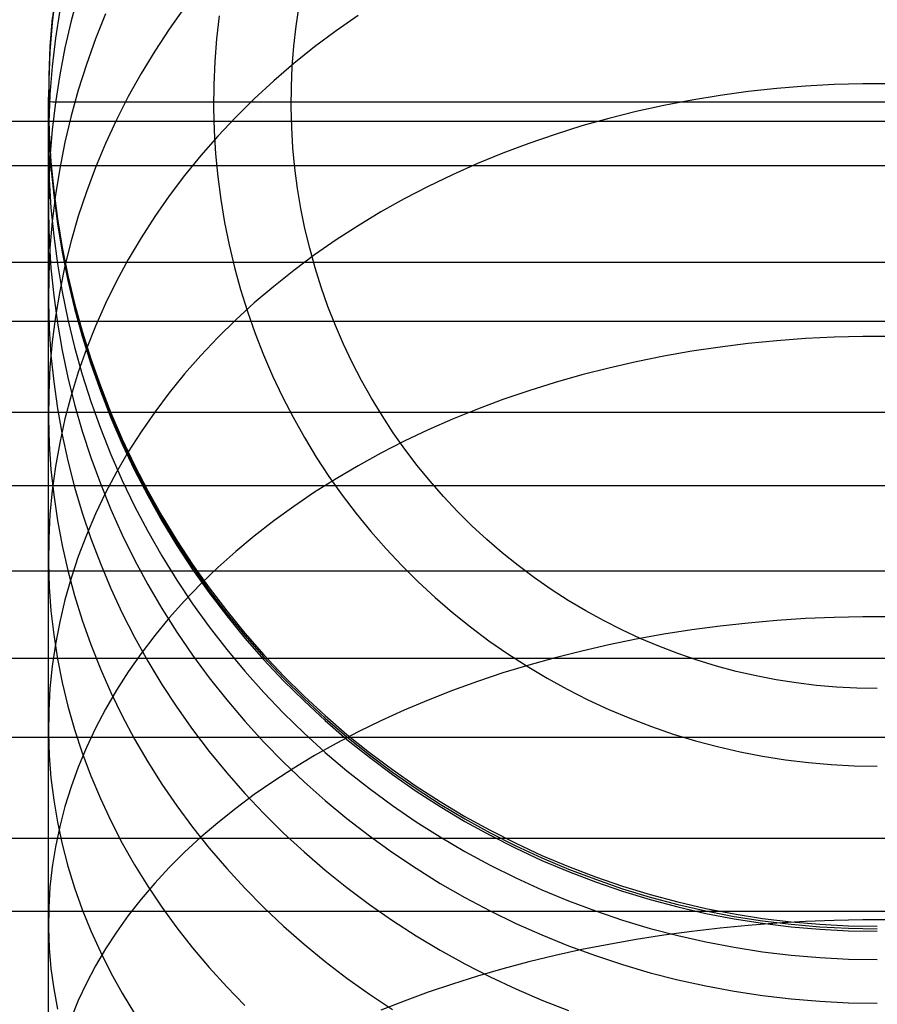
# Model space of a CAD drawing. Header units: millimetres. Extents: x -9 to 331, y -124 to 233.
# Tile 71 of 76: x 306 to 319, y 205 to 220. Entities that reach past the tile are written whole.
import ezdxf

# ---------------------------------------------------------------- set-up
doc = ezdxf.new("R2010")
doc.units = ezdxf.units.MM
doc.layers.add('Up Step Stool_Ferm Living', color=7, linetype='Continuous', true_color=0x000000)

msp = doc.modelspace()

# ---------------------------------------------------------------- linework, layer by layer
at = {"layer": 'Up Step Stool_Ferm Living'}
for p, q in [((306.201, 220.452, 131.05), (306.152, 220.021, 131.05)), ((306.201, 220.414, -15.006), (306.152, 219.983, -15.005)), ((306.545, 220.421, 289.714), (306.437, 220.017, 289.599)), ((306.265, 220.175, 285.213), (306.201, 219.753, 285.135)), ((306.956, 220.12, 294.427), (306.804, 219.742, 294.278)), ((308.149, 220.218, 299.779), (307.917, 219.892, 299.61)), ((309.831, 219.937, -23.844), (309.876, 220.24, -23.844)), ((306.152, 220.058, 277.106), (306.118, 219.626, 277.106)), ((306.152, 220.021, 131.05), (306.118, 219.588, 131.051)), ((306.152, 219.983, -15.005), (306.118, 219.551, -15.005)), ((306.437, 220.017, 289.599), (306.343, 219.609, 289.482)), ((308.669, 220.091, -22.49), (308.63, 219.746, -22.49)), ((308.669, 220.091, -22.49), (308.63, 219.746, -22.49)), ((310.765, 220.095, 305.694), (310.432, 219.863, 305.542)), ((307.917, 219.892, 299.61), (307.698, 219.559, 299.439)), ((309.797, 219.632, -23.844), (309.831, 219.937, -23.844)), ((310.432, 219.863, 305.542), (310.108, 219.621, 305.384)), ((306.201, 219.753, 285.135), (306.152, 219.329, 285.057)), ((306.804, 219.742, 294.278), (306.667, 219.359, 294.126)), ((308.63, 219.746, -22.49), (308.603, 219.4, -22.49)), ((308.63, 219.746, -22.49), (308.603, 219.4, -22.49)), ((306.118, 219.626, 277.106), (306.099, 219.192, 277.107)), ((306.118, 219.588, 131.051), (306.099, 219.155, 131.051)), ((306.118, 219.551, -15.005), (306.099, 219.117, -15.005)), ((306.343, 219.609, 289.482), (306.265, 219.199, 289.365)), ((307.698, 219.559, 299.439), (307.492, 219.22, 299.263)), ((309.773, 219.326, -23.844), (309.797, 219.632, -23.844)), ((310.108, 219.621, 305.384), (309.795, 219.37, 305.219)), ((306.667, 219.359, 294.126), (306.545, 218.972, 293.973)), ((308.603, 219.4, -22.49), (308.588, 219.052, -22.49)), ((308.603, 219.4, -22.49), (308.588, 219.052, -22.49)), ((309.795, 219.37, 305.219), (309.492, 219.11, 305.049)), ((306.152, 219.329, 285.057), (306.118, 218.903, 284.978)), ((307.492, 219.22, 299.263), (307.3, 218.875, 299.085)), ((309.759, 219.02, -23.844), (309.773, 219.326, -23.844)), ((306.099, 219.192, 277.107), (306.096, 218.758, 277.107)), ((306.099, 219.155, 131.051), (306.096, 218.721, 131.051)), ((306.099, 219.117, -15.005), (306.096, 218.683, -15.005)), ((306.265, 219.199, 289.365), (306.201, 218.786, 289.247)), ((309.492, 219.11, 305.049), (309.2, 218.841, 304.874)), ((318.378, 219.066, 311.77), (317.945, 219.054, 311.761)), ((318.812, 219.066, 311.77), (318.378, 219.066, 311.77)), ((306.545, 218.972, 293.973), (306.437, 218.581, 293.818)), ((308.588, 219.052, -22.49), (308.585, 218.705, -22.49)), ((308.588, 219.052, -22.49), (308.585, 218.705, -22.49)), ((309.757, 218.713, -23.844), (309.759, 219.02, -23.844)), ((316.65, 218.949, 311.676), (316.223, 218.891, 311.628)), ((317.08, 218.996, 311.714), (316.65, 218.949, 311.676)), ((317.512, 219.031, 311.742), (317.08, 218.996, 311.714)), ((317.945, 219.054, 311.761), (317.512, 219.031, 311.742)), ((306.095, 218.842, 278.558), (306.095, 218.867, 277.107)), ((306.095, 218.867, 277.107), (306.095, 218.792, -15.005)), ((306.095, 218.768, 280.007), (306.095, 218.842, 278.558)), ((306.102, 218.792, -15.427), (306.095, 218.792, -15.005)), ((306.095, 218.644, 281.453), (306.095, 218.768, 280.007)), ((306.118, 218.903, 284.978), (306.099, 218.477, 284.899)), ((306.124, 218.792, -15.849), (306.102, 218.792, -15.427)), ((306.159, 218.791, -16.27), (306.124, 218.792, -15.849)), ((306.201, 218.786, 289.247), (306.152, 218.372, 289.129)), ((306.209, 218.791, -16.69), (306.159, 218.791, -16.27)), ((306.273, 218.791, -17.107), (306.209, 218.791, -16.69)), ((306.351, 218.791, -17.522), (306.273, 218.791, -17.107)), ((306.443, 218.791, -17.934), (306.351, 218.791, -17.522)), ((306.549, 218.791, -18.343), (306.443, 218.791, -17.934)), ((306.669, 218.791, -18.748), (306.549, 218.791, -18.343)), ((306.802, 218.791, -19.149), (306.669, 218.791, -18.748)), ((306.949, 218.791, -19.545), (306.802, 218.791, -19.149)), ((307.109, 218.791, -19.936), (306.949, 218.791, -19.545)), ((307.282, 218.79, -20.321), (307.109, 218.791, -19.936)), ((307.3, 218.875, 299.085), (307.121, 218.524, 298.903)), ((307.468, 218.79, -20.7), (307.282, 218.79, -20.321)), ((307.667, 218.79, -21.073), (307.468, 218.79, -20.7)), ((307.878, 218.79, -21.439), (307.667, 218.79, -21.073)), ((308.102, 218.79, -21.797), (307.878, 218.79, -21.439)), ((308.337, 218.79, -22.148), (308.102, 218.79, -21.797)), ((308.584, 218.79, -22.49), (308.337, 218.79, -22.148)), ((308.584, 218.792, -22.49), (328.606, 218.792, -22.49)), ((308.848, 218.79, -22.83), (308.584, 218.79, -22.49)), ((309.122, 218.79, -23.161), (308.848, 218.79, -22.83)), ((309.2, 218.841, 304.874), (308.92, 218.564, 304.693)), ((309.409, 218.79, -23.482), (309.122, 218.79, -23.161)), ((309.705, 218.79, -23.793), (309.409, 218.79, -23.482)), ((310.013, 218.789, -24.093), (309.705, 218.79, -23.793)), ((310.331, 218.789, -24.383), (310.013, 218.789, -24.093)), ((310.658, 218.789, -24.662), (310.331, 218.789, -24.383)), ((310.995, 218.789, -24.929), (310.658, 218.789, -24.662)), ((311.341, 218.789, -25.185), (310.995, 218.789, -24.929)), ((311.695, 218.789, -25.428), (311.341, 218.789, -25.185)), ((312.058, 218.789, -25.659), (311.695, 218.789, -25.428)), ((312.428, 218.789, -25.878), (312.058, 218.789, -25.659)), ((312.805, 218.789, -26.083), (312.428, 218.789, -25.878)), ((313.19, 218.789, -26.276), (312.805, 218.789, -26.083)), ((313.581, 218.789, -26.455), (313.19, 218.789, -26.276)), ((313.977, 218.789, -26.621), (313.581, 218.789, -26.455)), ((314.38, 218.789, -26.773), (313.977, 218.789, -26.621)), ((314.787, 218.789, -26.911), (314.38, 218.789, -26.773)), ((315.199, 218.789, -27.035), (314.787, 218.789, -26.911)), ((315.614, 218.789, -27.144), (315.199, 218.789, -27.035)), ((315.799, 218.821, 311.572), (315.377, 218.74, 311.506)), ((316.034, 218.789, -27.24), (315.614, 218.789, -27.144)), ((316.223, 218.891, 311.628), (315.799, 218.821, 311.572)), ((316.456, 218.789, -27.321), (316.034, 218.789, -27.24)), ((316.881, 218.789, -27.387), (316.456, 218.789, -27.321)), ((317.308, 218.789, -27.439), (316.881, 218.789, -27.387)), ((317.736, 218.789, -27.476), (317.308, 218.789, -27.439)), ((318.165, 218.789, -27.498), (317.736, 218.789, -27.476)), ((318.595, 218.789, -27.505), (318.165, 218.789, -27.498)), ((306.095, 218.471, 282.894), (306.095, 218.644, 281.453)), ((306.096, 218.758, 277.107), (306.107, 218.324, 277.107)), ((306.096, 218.721, 131.051), (306.107, 218.287, 131.051)), ((306.096, 218.683, -15.005), (306.107, 218.25, -15.005)), ((308.585, 218.705, -22.49), (308.594, 218.358, -22.49)), ((308.585, 218.705, -22.49), (308.594, 218.358, -22.49)), ((309.765, 218.406, -23.844), (309.757, 218.713, -23.844)), ((314.96, 218.648, 311.431), (314.547, 218.544, 311.347)), ((315.377, 218.74, 311.506), (314.96, 218.648, 311.431)), ((331.096, 218.5, 312.459), (-8.885, 218.5, 312.459)), ((306.095, 218.249, 284.328), (306.095, 218.471, 282.894)), ((306.099, 218.477, 284.899), (306.096, 218.05, 284.82)), ((306.437, 218.581, 293.818), (306.343, 218.187, 293.663)), ((307.121, 218.524, 298.903), (306.956, 218.167, 298.719)), ((308.92, 218.564, 304.693), (308.651, 218.279, 304.506)), ((314.547, 218.544, 311.347), (314.139, 218.43, 311.254)), ((306.107, 218.324, 277.107), (306.133, 217.891, 277.107)), ((306.152, 218.372, 289.129), (306.118, 217.956, 289.01)), ((308.594, 218.358, -22.49), (308.615, 218.011, -22.49)), ((308.594, 218.358, -22.49), (308.615, 218.011, -22.49)), ((309.783, 218.1, -23.844), (309.765, 218.406, -23.844)), ((314.139, 218.43, 311.254), (313.737, 218.304, 311.152)), ((306.095, 217.978, 285.754), (306.095, 218.249, 284.328)), ((306.107, 218.287, 131.051), (306.133, 217.854, 131.051)), ((306.107, 218.25, -15.005), (306.133, 217.816, -15.005)), ((306.343, 218.187, 293.663), (306.265, 217.791, 293.506)), ((306.956, 218.167, 298.719), (306.804, 217.806, 298.532)), ((308.651, 218.279, 304.506), (308.394, 217.986, 304.315)), ((313.34, 218.168, 311.042), (312.949, 218.021, 310.922)), ((313.737, 218.304, 311.152), (313.34, 218.168, 311.042)), ((306.096, 218.05, 284.82), (306.107, 217.624, 284.742)), ((309.813, 217.794, -23.844), (309.783, 218.1, -23.844)), ((312.949, 218.021, 310.922), (312.566, 217.864, 310.795)), ((306.095, 217.658, 287.169), (306.095, 217.978, 285.754)), ((306.118, 217.956, 289.01), (306.099, 217.539, 288.89)), ((306.133, 217.891, 277.107), (306.175, 217.459, 277.107)), ((308.394, 217.986, 304.315), (308.149, 217.686, 304.119)), ((308.615, 218.011, -22.49), (308.648, 217.665, -22.49)), ((308.615, 218.011, -22.49), (308.648, 217.665, -22.49)), ((331.096, 217.828, 316.221), (-8.885, 217.828, 316.221)), ((306.133, 217.854, 131.051), (306.175, 217.422, 131.051)), ((306.133, 217.816, -15.005), (306.175, 217.385, -15.005)), ((306.265, 217.791, 293.506), (306.201, 217.391, 293.348)), ((306.804, 217.806, 298.532), (306.667, 217.44, 298.343)), ((309.852, 217.49, -23.844), (309.813, 217.794, -23.844)), ((312.566, 217.864, 310.795), (312.189, 217.696, 310.659)), ((306.095, 217.291, 288.573), (306.095, 217.658, 287.169)), ((306.107, 217.624, 284.742), (306.133, 217.198, 284.663)), ((308.149, 217.686, 304.119), (307.917, 217.379, 303.918)), ((308.648, 217.665, -22.49), (308.693, 217.32, -22.49)), ((308.648, 217.665, -22.49), (308.693, 217.32, -22.49)), ((312.189, 217.696, 310.659), (311.821, 217.518, 310.514)), ((306.099, 217.539, 288.89), (306.096, 217.122, 288.771)), ((306.175, 217.459, 277.107), (306.231, 217.029, 277.107)), ((306.667, 217.44, 298.343), (306.545, 217.07, 298.152)), ((309.903, 217.188, -23.844), (309.852, 217.49, -23.844)), ((311.821, 217.518, 310.514), (311.46, 217.331, 310.362)), ((306.095, 216.875, 289.964), (306.095, 217.291, 288.573)), ((306.201, 217.391, 293.348), (306.152, 216.991, 293.189)), ((306.175, 217.422, 131.051), (306.231, 216.992, 131.051)), ((306.175, 217.385, -15.005), (306.231, 216.954, -15.005)), ((307.917, 217.379, 303.918), (307.698, 217.066, 303.714)), ((308.693, 217.32, -22.49), (308.75, 216.977, -22.49)), ((308.693, 217.32, -22.49), (308.75, 216.977, -22.49)), ((311.46, 217.331, 310.362), (311.108, 217.134, 310.202)), ((306.133, 217.198, 284.663), (306.175, 216.773, 284.584)), ((309.964, 216.887, -23.843), (309.903, 217.188, -23.844)), ((311.108, 217.134, 310.202), (310.765, 216.927, 310.035)), ((306.096, 217.122, 288.771), (306.107, 216.705, 288.652)), ((306.152, 216.991, 293.189), (306.118, 216.588, 293.03)), ((306.231, 217.029, 277.107), (306.302, 216.601, 277.107)), ((306.231, 216.992, 131.051), (306.302, 216.564, 131.051)), ((306.545, 217.07, 298.152), (306.437, 216.697, 297.959)), ((307.698, 217.066, 303.714), (307.492, 216.746, 303.505)), ((306.095, 216.413, 291.339), (306.095, 216.875, 289.964)), ((306.231, 216.954, -15.005), (306.302, 216.526, -15.005)), ((308.75, 216.977, -22.49), (308.819, 216.637, -22.49)), ((308.75, 216.977, -22.49), (308.819, 216.637, -22.49)), ((310.035, 216.588, -23.843), (309.964, 216.887, -23.843)), ((310.765, 216.927, 310.035), (310.432, 216.712, 309.86)), ((306.107, 216.705, 288.652), (306.133, 216.288, 288.533)), ((306.175, 216.773, 284.584), (306.231, 216.35, 284.506)), ((306.437, 216.697, 297.959), (306.343, 216.321, 297.765)), ((307.492, 216.746, 303.505), (307.3, 216.42, 303.292)), ((310.432, 216.712, 309.86), (310.108, 216.487, 309.678)), ((306.118, 216.588, 293.03), (306.099, 216.185, 292.87)), ((306.302, 216.601, 277.107), (306.388, 216.176, 277.107)), ((306.302, 216.564, 131.051), (306.388, 216.138, 131.051)), ((308.819, 216.637, -22.49), (308.9, 216.299, -22.49)), ((308.819, 216.637, -22.49), (308.9, 216.299, -22.49)), ((310.116, 216.293, -23.843), (310.035, 216.588, -23.843)), ((306.095, 215.903, 292.698), (306.095, 216.413, 291.339)), ((306.302, 216.526, -15.005), (306.388, 216.101, -15.004)), ((307.3, 216.42, 303.292), (307.121, 216.09, 303.076)), ((310.108, 216.487, 309.678), (309.795, 216.254, 309.489)), ((331.096, 216.373, 314.849), (-8.885, 216.373, 314.849)), ((306.133, 216.288, 288.533), (306.175, 215.873, 288.414)), ((306.231, 216.35, 284.506), (306.302, 215.929, 284.428)), ((306.343, 216.321, 297.765), (306.265, 215.941, 297.569)), ((308.9, 216.299, -22.49), (308.992, 215.964, -22.49)), ((308.9, 216.299, -22.49), (308.992, 215.964, -22.49)), ((309.795, 216.254, 309.489), (309.492, 216.013, 309.293)), ((310.208, 216, -23.843), (310.116, 216.293, -23.843)), ((306.099, 216.185, 292.87), (306.096, 215.782, 292.711)), ((306.388, 216.176, 277.107), (306.489, 215.754, 277.107)), ((306.388, 216.138, 131.051), (306.489, 215.716, 131.052)), ((306.388, 216.101, -15.004), (306.489, 215.679, -15.004)), ((307.121, 216.09, 303.076), (306.956, 215.754, 302.856)), ((306.265, 215.941, 297.569), (306.201, 215.56, 297.372)), ((308.992, 215.964, -22.49), (309.096, 215.632, -22.49)), ((308.992, 215.964, -22.49), (309.096, 215.632, -22.49)), ((309.492, 216.013, 309.293), (309.2, 215.764, 309.09)), ((310.31, 215.71, -23.843), (310.208, 216, -23.843)), ((306.095, 215.348, 294.039), (306.095, 215.903, 292.698)), ((306.175, 215.873, 288.414), (306.231, 215.459, 288.296)), ((306.302, 215.929, 284.428), (306.388, 215.511, 284.351)), ((306.096, 215.782, 292.711), (306.107, 215.378, 292.551)), ((306.489, 215.754, 277.107), (306.604, 215.336, 277.108)), ((306.489, 215.716, 131.052), (306.604, 215.298, 131.052)), ((306.489, 215.679, -15.004), (306.604, 215.261, -15.004)), ((306.956, 215.754, 302.856), (306.804, 215.413, 302.634)), ((309.2, 215.764, 309.09), (308.92, 215.507, 308.882)), ((310.422, 215.425, -23.843), (310.31, 215.71, -23.843)), ((306.201, 215.56, 297.372), (306.152, 215.177, 297.174)), ((306.388, 215.511, 284.351), (306.489, 215.096, 284.274)), ((308.92, 215.507, 308.882), (308.651, 215.242, 308.667)), ((309.096, 215.632, -22.49), (309.211, 215.304, -22.49)), ((309.096, 215.632, -22.49), (309.211, 215.304, -22.49)), ((331.096, 215.484, 318.566), (-8.885, 215.484, 318.566)), ((306.095, 214.747, 295.36), (306.095, 215.348, 294.039)), ((306.107, 215.378, 292.551), (306.133, 214.976, 292.392)), ((306.231, 215.459, 288.296), (306.302, 215.048, 288.178)), ((306.804, 215.413, 302.634), (306.667, 215.069, 302.408)), ((310.544, 215.143, -23.843), (310.422, 215.425, -23.843)), ((306.604, 215.336, 277.108), (306.734, 214.922, 277.108)), ((306.604, 215.298, 131.052), (306.734, 214.884, 131.052)), ((306.604, 215.261, -15.004), (306.734, 214.847, -15.004)), ((308.651, 215.242, 308.667), (308.394, 214.971, 308.447)), ((309.211, 215.304, -22.49), (309.338, 214.981, -22.49)), ((309.211, 215.304, -22.49), (309.338, 214.981, -22.49)), ((317.512, 215.225, 315.963), (317.08, 215.193, 315.931)), ((317.945, 215.247, 315.984), (317.512, 215.225, 315.963)), ((318.378, 215.257, 315.995), (317.945, 215.247, 315.984)), ((318.812, 215.257, 315.995), (318.378, 215.257, 315.995)), ((306.152, 215.177, 297.174), (306.118, 214.793, 296.975)), ((306.489, 215.096, 284.274), (306.604, 214.685, 284.198)), ((306.667, 215.069, 302.408), (306.545, 214.72, 302.181)), ((310.675, 214.866, -23.843), (310.544, 215.143, -23.843)), ((316.223, 215.098, 315.836), (315.799, 215.035, 315.772)), ((316.65, 215.151, 315.889), (316.223, 215.098, 315.836)), ((317.08, 215.193, 315.931), (316.65, 215.151, 315.889)), ((306.133, 214.976, 292.392), (306.175, 214.574, 292.233)), ((306.302, 215.048, 288.178), (306.388, 214.639, 288.061)), ((306.734, 214.922, 277.108), (306.878, 214.512, 277.108)), ((308.394, 214.971, 308.447), (308.149, 214.692, 308.221)), ((309.338, 214.981, -22.49), (309.476, 214.662, -22.49)), ((309.338, 214.981, -22.49), (309.476, 214.662, -22.49)), ((315.377, 214.961, 315.699), (314.96, 214.877, 315.615)), ((315.799, 215.035, 315.772), (315.377, 214.961, 315.699)), ((306.118, 214.793, 296.975), (306.099, 214.408, 296.776)), ((306.734, 214.884, 131.052), (306.878, 214.475, 131.052)), ((306.734, 214.847, -15.004), (306.878, 214.437, -15.004)), ((310.816, 214.593, -23.843), (310.675, 214.866, -23.843)), ((314.547, 214.782, 315.52), (314.139, 214.678, 315.416)), ((314.96, 214.877, 315.615), (314.547, 214.782, 315.52)), ((306.095, 214.102, 296.659), (306.095, 214.747, 295.36)), ((306.388, 214.639, 288.061), (306.489, 214.233, 287.945)), ((306.545, 214.72, 302.181), (306.437, 214.368, 301.951)), ((306.604, 214.685, 284.198), (306.734, 214.278, 284.123)), ((308.149, 214.692, 308.221), (307.917, 214.408, 307.99)), ((309.476, 214.662, -22.49), (309.625, 214.348, -22.49)), ((309.476, 214.662, -22.49), (309.625, 214.348, -22.49)), ((314.139, 214.678, 315.416), (313.737, 214.564, 315.302)), ((306.175, 214.574, 292.233), (306.231, 214.174, 292.075)), ((306.878, 214.512, 277.108), (307.036, 214.108, 277.108)), ((306.878, 214.475, 131.052), (307.036, 214.071, 131.052)), ((310.966, 214.326, -23.843), (310.816, 214.593, -23.843)), ((313.737, 214.564, 315.302), (313.34, 214.439, 315.177)), ((306.099, 214.408, 296.776), (306.096, 214.022, 296.577)), ((306.437, 214.368, 301.951), (306.343, 214.014, 301.719)), ((306.878, 214.437, -15.004), (307.036, 214.033, -15.004)), ((307.917, 214.408, 307.99), (307.698, 214.117, 307.754)), ((309.625, 214.348, -22.49), (309.784, 214.039, -22.49)), ((309.625, 214.348, -22.49), (309.784, 214.039, -22.49)), ((311.126, 214.064, -23.843), (310.966, 214.326, -23.843)), ((313.34, 214.439, 315.177), (312.949, 214.306, 315.044)), ((306.231, 214.174, 292.075), (306.302, 213.776, 291.917)), ((306.489, 214.233, 287.945), (306.604, 213.831, 287.83)), ((306.734, 214.278, 284.123), (306.878, 213.875, 284.049)), ((312.566, 214.162, 314.9), (312.189, 214.01, 314.748)), ((312.949, 214.306, 315.044), (312.566, 214.162, 314.9)), ((331.096, 214.111, 317.111), (-8.885, 214.111, 317.111)), ((306.095, 213.412, 297.936), (306.095, 214.102, 296.659)), ((306.096, 214.022, 296.577), (306.107, 213.637, 296.378)), ((306.343, 214.014, 301.719), (306.265, 213.656, 301.486)), ((307.036, 214.108, 277.108), (307.208, 213.71, 277.108)), ((307.036, 214.071, 131.052), (307.208, 213.672, 131.052)), ((307.036, 214.033, -15.004), (307.208, 213.635, -15.004)), ((307.698, 214.117, 307.754), (307.492, 213.82, 307.513)), ((309.784, 214.039, -22.49), (309.955, 213.736, -22.49)), ((309.784, 214.039, -22.49), (309.955, 213.736, -22.49)), ((311.294, 213.807, -23.843), (311.126, 214.064, -23.843)), ((306.878, 213.875, 284.049), (307.036, 213.478, 283.975)), ((312.189, 214.01, 314.748), (311.821, 213.848, 314.586)), ((306.302, 213.776, 291.917), (306.388, 213.381, 291.761)), ((306.604, 213.831, 287.83), (306.734, 213.433, 287.716)), ((307.492, 213.82, 307.513), (307.3, 213.519, 307.268)), ((309.955, 213.736, -22.49), (310.135, 213.439, -22.49)), ((309.955, 213.736, -22.49), (310.135, 213.439, -22.49)), ((311.472, 213.557, -23.843), (311.294, 213.807, -23.843)), ((311.821, 213.848, 314.586), (311.46, 213.677, 314.415)), ((306.107, 213.637, 296.378), (306.133, 213.252, 296.179)), ((306.265, 213.656, 301.486), (306.201, 213.297, 301.251)), ((307.208, 213.71, 277.108), (307.394, 213.318, 277.108)), ((307.208, 213.672, 131.052), (307.394, 213.28, 131.052)), ((307.208, 213.635, -15.004), (307.394, 213.243, -15.004)), ((311.46, 213.677, 314.415), (311.108, 213.497, 314.236)), ((306.734, 213.433, 287.716), (306.878, 213.039, 287.604)), ((307.036, 213.478, 283.975), (307.208, 213.086, 283.903)), ((307.3, 213.519, 307.268), (307.121, 213.212, 307.019)), ((310.135, 213.439, -22.49), (310.326, 213.149, -22.49)), ((310.135, 213.439, -22.49), (310.326, 213.149, -22.49)), ((311.108, 213.497, 314.236), (310.765, 213.309, 314.048)), ((311.657, 213.313, -23.843), (311.472, 213.557, -23.843)), ((306.095, 212.679, 299.189), (306.095, 213.412, 297.936)), ((306.201, 213.297, 301.251), (306.152, 212.936, 301.015)), ((306.388, 213.381, 291.761), (306.489, 212.988, 291.606)), ((307.394, 213.318, 277.108), (307.594, 212.932, 277.108)), ((307.394, 213.28, 131.052), (307.594, 212.895, 131.052)), ((310.765, 213.309, 314.048), (310.432, 213.113, 313.852)), ((311.852, 213.075, -23.842), (311.657, 213.313, -23.843)), ((306.133, 213.252, 296.179), (306.175, 212.869, 295.981)), ((307.121, 213.212, 307.019), (306.956, 212.9, 306.766)), ((307.394, 213.243, -15.004), (307.594, 212.858, -15.004)), ((310.326, 213.149, -22.49), (310.527, 212.865, -22.49)), ((310.326, 213.149, -22.49), (310.527, 212.865, -22.49)), ((331.096, 213.007, 320.77), (-8.885, 213.007, 320.77)), ((306.489, 212.988, 291.606), (306.604, 212.599, 291.452)), ((306.878, 213.039, 287.604), (307.036, 212.651, 287.493)), ((307.208, 213.086, 283.903), (307.394, 212.701, 283.832)), ((310.432, 213.113, 313.852), (310.108, 212.909, 313.647)), ((312.054, 212.845, -23.842), (311.852, 213.075, -23.842)), ((306.152, 212.936, 301.015), (306.118, 212.574, 300.778)), ((306.175, 212.869, 295.981), (306.231, 212.486, 295.783)), ((306.956, 212.9, 306.766), (306.804, 212.584, 306.51)), ((307.594, 212.932, 277.108), (307.806, 212.554, 277.108)), ((307.594, 212.895, 131.052), (307.806, 212.517, 131.052)), ((307.594, 212.858, -15.004), (307.806, 212.479, -15.003)), ((310.108, 212.909, 313.647), (309.795, 212.697, 313.435)), ((310.527, 212.865, -22.49), (310.737, 212.589, -22.49)), ((310.527, 212.865, -22.49), (310.737, 212.589, -22.49)), ((312.264, 212.621, -23.842), (312.054, 212.845, -23.842)), ((306.095, 211.904, 300.416), (306.095, 212.679, 299.189)), ((307.394, 212.701, 283.832), (307.594, 212.322, 283.762)), ((309.795, 212.697, 313.435), (309.492, 212.477, 313.215)), ((306.118, 212.574, 300.778), (306.099, 212.211, 300.541)), ((306.604, 212.599, 291.452), (306.734, 212.214, 291.299)), ((306.804, 212.584, 306.51), (306.667, 212.265, 306.25)), ((307.036, 212.651, 287.493), (307.208, 212.268, 287.383)), ((307.806, 212.554, 277.108), (308.032, 212.183, 277.108)), ((310.737, 212.589, -22.49), (310.957, 212.32, -22.49)), ((310.737, 212.589, -22.49), (310.957, 212.32, -22.49)), ((312.482, 212.405, -23.842), (312.264, 212.621, -23.842)), ((306.231, 212.486, 295.783), (306.302, 212.106, 295.587)), ((307.806, 212.517, 131.052), (308.032, 212.146, 131.053)), ((307.806, 212.479, -15.003), (308.032, 212.109, -15.003)), ((309.492, 212.477, 313.215), (309.2, 212.25, 312.988)), ((312.708, 212.197, -23.842), (312.482, 212.405, -23.842)), ((306.667, 212.265, 306.25), (306.545, 211.941, 305.988)), ((307.208, 212.268, 287.383), (307.394, 211.891, 287.275)), ((307.594, 212.322, 283.762), (307.806, 211.95, 283.693)), ((309.2, 212.25, 312.988), (308.92, 212.016, 312.754)), ((310.957, 212.32, -22.49), (311.187, 212.059, -22.49)), ((310.957, 212.32, -22.49), (311.187, 212.059, -22.49)), ((306.099, 212.211, 300.541), (306.096, 211.848, 300.304)), ((306.302, 212.106, 295.587), (306.388, 211.728, 295.391)), ((306.734, 212.214, 291.299), (306.878, 211.834, 291.149)), ((308.032, 212.183, 277.108), (308.27, 211.821, 277.108)), ((308.032, 212.146, 131.053), (308.27, 211.783, 131.053)), ((308.032, 212.109, -15.003), (308.27, 211.746, -15.003)), ((312.94, 211.997, -23.842), (312.708, 212.197, -23.842)), ((306.545, 211.941, 305.988), (306.437, 211.615, 305.723)), ((307.806, 211.95, 283.693), (308.032, 211.585, 283.626)), ((308.92, 212.016, 312.754), (308.651, 211.775, 312.513)), ((311.187, 212.059, -22.49), (311.425, 211.806, -22.49)), ((311.187, 212.059, -22.49), (311.425, 211.806, -22.49)), ((313.179, 211.805, -23.842), (312.94, 211.997, -23.842)), ((306.095, 211.088, 301.616), (306.095, 211.904, 300.416)), ((306.096, 211.848, 300.304), (306.107, 211.485, 300.066)), ((306.878, 211.834, 291.149), (307.036, 211.458, 291)), ((307.394, 211.891, 287.275), (307.594, 211.521, 287.169)), ((308.27, 211.821, 277.108), (308.521, 211.467, 277.109)), ((311.425, 211.806, -22.49), (311.672, 211.561, -22.49)), ((311.425, 211.806, -22.49), (311.672, 211.561, -22.49)), ((313.425, 211.621, -23.842), (313.179, 211.805, -23.842)), ((331.096, 211.721, 319.238), (-8.885, 211.721, 319.238)), ((306.388, 211.728, 295.391), (306.489, 211.353, 295.198)), ((308.27, 211.783, 131.053), (308.521, 211.429, 131.053)), ((308.27, 211.746, -15.003), (308.521, 211.392, -15.003)), ((308.651, 211.775, 312.513), (308.394, 211.527, 312.266)), ((306.437, 211.615, 305.723), (306.343, 211.286, 305.456)), ((307.594, 211.521, 287.169), (307.806, 211.157, 287.065)), ((308.032, 211.585, 283.626), (308.27, 211.229, 283.56)), ((308.394, 211.527, 312.266), (308.149, 211.274, 312.013)), ((311.672, 211.561, -22.49), (311.927, 211.325, -22.49)), ((311.672, 211.561, -22.49), (311.927, 211.325, -22.49)), ((313.677, 211.446, -23.842), (313.425, 211.621, -23.842)), ((306.107, 211.485, 300.066), (306.133, 211.122, 299.83)), ((306.489, 211.353, 295.198), (306.604, 210.982, 295.006)), ((307.036, 211.458, 291), (307.208, 211.088, 290.854)), ((308.521, 211.467, 277.109), (308.784, 211.122, 277.109)), ((308.521, 211.429, 131.053), (308.784, 211.084, 131.053)), ((308.521, 211.392, -15.003), (308.784, 211.047, -15.003)), ((313.934, 211.279, -23.842), (313.677, 211.446, -23.842)), ((306.343, 211.286, 305.456), (306.265, 210.955, 305.187)), ((308.149, 211.274, 312.013), (307.917, 211.015, 311.754)), ((308.27, 211.229, 283.56), (308.521, 210.88, 283.495)), ((311.927, 211.325, -22.49), (312.19, 211.098, -22.49)), ((311.927, 211.325, -22.49), (312.19, 211.098, -22.49)), ((314.198, 211.122, -23.842), (313.934, 211.279, -23.842)), ((306.095, 210.231, 302.787), (306.095, 211.088, 301.616)), ((306.133, 211.122, 299.83), (306.175, 210.761, 299.593)), ((307.208, 211.088, 290.854), (307.394, 210.723, 290.709)), ((307.806, 211.157, 287.065), (308.032, 210.8, 286.964)), ((308.784, 211.122, 277.109), (309.058, 210.786, 277.109)), ((308.784, 211.084, 131.053), (309.058, 210.748, 131.053)), ((308.784, 211.047, -15.003), (309.058, 210.711, -15.003)), ((312.19, 211.098, -22.49), (312.461, 210.88, -22.49)), ((312.19, 211.098, -22.49), (312.461, 210.88, -22.49)), ((314.467, 210.974, -23.842), (314.198, 211.122, -23.842)), ((306.265, 210.955, 305.187), (306.201, 210.622, 304.917)), ((306.604, 210.982, 295.006), (306.734, 210.614, 294.815)), ((307.917, 211.015, 311.754), (307.698, 210.75, 311.489)), ((314.74, 210.836, -23.842), (314.467, 210.974, -23.842)), ((316.65, 210.938, 319.687), (316.223, 210.891, 319.629)), ((317.08, 210.976, 319.734), (316.65, 210.938, 319.687)), ((317.512, 211.004, 319.769), (317.08, 210.976, 319.734)), ((317.945, 211.023, 319.792), (317.512, 211.004, 319.769)), ((318.378, 211.033, 319.804), (317.945, 211.023, 319.792)), ((318.812, 211.033, 319.804), (318.378, 211.033, 319.804)), ((306.175, 210.761, 299.593), (306.231, 210.401, 299.358)), ((307.698, 210.75, 311.489), (307.492, 210.48, 311.219)), ((308.032, 210.8, 286.964), (308.27, 210.452, 286.864)), ((308.521, 210.88, 283.495), (308.784, 210.541, 283.433)), ((309.058, 210.786, 277.109), (309.345, 210.46, 277.109)), ((309.058, 210.748, 131.053), (309.345, 210.422, 131.053)), ((312.461, 210.88, -22.49), (312.739, 210.672, -22.49)), ((312.461, 210.88, -22.49), (312.739, 210.672, -22.49)), ((315.019, 210.707, -23.842), (314.74, 210.836, -23.842)), ((315.377, 210.769, 319.478), (314.96, 210.694, 319.386)), ((315.799, 210.834, 319.559), (315.377, 210.769, 319.478)), ((316.223, 210.891, 319.629), (315.799, 210.834, 319.559)), ((306.201, 210.622, 304.917), (306.152, 210.287, 304.645)), ((306.734, 210.614, 294.815), (306.878, 210.25, 294.628)), ((307.394, 210.723, 290.709), (307.594, 210.365, 290.568)), ((309.058, 210.711, -15.003), (309.345, 210.385, -15.003)), ((312.739, 210.672, -22.49), (313.024, 210.474, -22.49)), ((312.739, 210.672, -22.49), (313.024, 210.474, -22.49)), ((314.547, 210.609, 319.282), (314.139, 210.516, 319.168)), ((314.96, 210.694, 319.386), (314.547, 210.609, 319.282)), ((315.302, 210.587, -23.842), (315.019, 210.707, -23.842)), ((307.492, 210.48, 311.219), (307.3, 210.205, 310.944)), ((308.27, 210.452, 286.864), (308.521, 210.111, 286.766)), ((308.784, 210.541, 283.433), (309.058, 210.211, 283.372)), ((309.345, 210.46, 277.109), (309.642, 210.144, 277.109)), ((313.024, 210.474, -22.49), (313.316, 210.286, -22.49)), ((313.024, 210.474, -22.49), (313.316, 210.286, -22.49)), ((314.139, 210.516, 319.168), (313.737, 210.414, 319.042)), ((315.588, 210.478, -23.842), (315.302, 210.587, -23.842)), ((315.878, 210.379, -23.842), (315.588, 210.478, -23.842)), ((331.096, 210.406, 322.827), (-8.885, 210.406, 322.827)), ((306.231, 210.401, 299.358), (306.302, 210.043, 299.124)), ((307.594, 210.365, 290.568), (307.806, 210.013, 290.428)), ((309.345, 210.422, 131.053), (309.642, 210.106, 131.053)), ((309.345, 210.385, -15.003), (309.642, 210.069, -15.003)), ((313.34, 210.304, 318.906), (312.949, 210.185, 318.759)), ((313.737, 210.414, 319.042), (313.34, 210.304, 318.906)), ((316.172, 210.289, -23.842), (315.878, 210.379, -23.842)), ((306.095, 209.334, 303.928), (306.095, 210.231, 302.787)), ((306.152, 210.287, 304.645), (306.118, 209.951, 304.373)), ((306.878, 210.25, 294.628), (307.036, 209.891, 294.442)), ((307.3, 210.205, 310.944), (307.121, 209.925, 310.664)), ((309.058, 210.211, 283.372), (309.345, 209.89, 283.312)), ((312.949, 210.185, 318.759), (312.566, 210.057, 318.602)), ((313.316, 210.286, -22.49), (313.615, 210.108, -22.49)), ((313.316, 210.286, -22.49), (313.615, 210.108, -22.49)), ((316.468, 210.21, -23.842), (316.172, 210.289, -23.842)), ((316.768, 210.142, -23.842), (316.468, 210.21, -23.842)), ((306.302, 210.043, 299.124), (306.388, 209.687, 298.891)), ((307.806, 210.013, 290.428), (308.032, 209.668, 290.292)), ((308.521, 210.111, 286.766), (308.784, 209.78, 286.672)), ((309.642, 210.144, 277.109), (309.95, 209.838, 277.109)), ((309.642, 210.106, 131.053), (309.95, 209.801, 131.053)), ((309.642, 210.069, -15.003), (309.95, 209.763, -15.003)), ((312.566, 210.057, 318.602), (312.189, 209.921, 318.434)), ((313.615, 210.108, -22.49), (313.919, 209.94, -22.49)), ((313.615, 210.108, -22.49), (313.919, 209.94, -22.49)), ((317.069, 210.083, -23.842), (316.768, 210.142, -23.842)), ((317.372, 210.036, -23.842), (317.069, 210.083, -23.842)), ((317.676, 209.999, -23.842), (317.372, 210.036, -23.842)), ((306.118, 209.951, 304.373), (306.099, 209.614, 304.099)), ((307.121, 209.925, 310.664), (306.956, 209.641, 310.381)), ((307.036, 209.891, 294.442), (307.208, 209.538, 294.259)), ((309.345, 209.89, 283.312), (309.642, 209.579, 283.255)), ((312.189, 209.921, 318.434), (311.821, 209.776, 318.257)), ((313.919, 209.94, -22.49), (314.229, 209.783, -22.49)), ((313.919, 209.94, -22.49), (314.229, 209.783, -22.49)), ((317.982, 209.972, -23.842), (317.676, 209.999, -23.842)), ((318.288, 209.956, -23.842), (317.982, 209.972, -23.842)), ((318.595, 209.951, -23.842), (318.288, 209.956, -23.842)), ((308.784, 209.78, 286.672), (309.058, 209.457, 286.579)), ((309.95, 209.838, 277.109), (310.269, 209.544, 277.109)), ((309.95, 209.801, 131.053), (310.269, 209.506, 131.053)), ((309.95, 209.763, -15.003), (310.269, 209.469, -15.003)), ((311.821, 209.776, 318.257), (311.46, 209.624, 318.069)), ((314.229, 209.783, -22.49), (314.545, 209.637, -22.49)), ((314.229, 209.783, -22.49), (314.545, 209.637, -22.49)), ((306.099, 209.614, 304.099), (306.096, 209.277, 303.826)), ((306.388, 209.687, 298.891), (306.489, 209.333, 298.66)), ((306.956, 209.641, 310.381), (306.804, 209.354, 310.093)), ((308.032, 209.668, 290.292), (308.27, 209.331, 290.159)), ((309.642, 209.579, 283.255), (309.95, 209.279, 283.199)), ((311.46, 209.624, 318.069), (311.108, 209.464, 317.872)), ((314.545, 209.637, -22.49), (314.865, 209.502, -22.49)), ((314.545, 209.637, -22.49), (314.865, 209.502, -22.49)), ((307.208, 209.538, 294.259), (307.394, 209.189, 294.079)), ((309.058, 209.457, 286.579), (309.345, 209.143, 286.49)), ((310.269, 209.544, 277.109), (310.597, 209.26, 277.109)), ((310.269, 209.506, 131.053), (310.597, 209.223, 131.053)), ((310.269, 209.469, -15.003), (310.597, 209.185, -15.003)), ((311.108, 209.464, 317.872), (310.765, 209.297, 317.666)), ((314.865, 209.502, -22.49), (315.189, 209.378, -22.49)), ((314.865, 209.502, -22.49), (315.189, 209.378, -22.49)), ((306.095, 208.399, 305.038), (306.095, 209.334, 303.928)), ((306.096, 209.277, 303.826), (306.107, 208.941, 303.553)), ((306.489, 209.333, 298.66), (306.604, 208.983, 298.431)), ((306.804, 209.354, 310.093), (306.667, 209.063, 309.802)), ((308.27, 209.331, 290.159), (308.521, 209.002, 290.028)), ((309.95, 209.279, 283.199), (310.269, 208.989, 283.146)), ((310.765, 209.297, 317.666), (310.432, 209.122, 317.45)), ((315.189, 209.378, -22.49), (315.518, 209.265, -22.49)), ((315.189, 209.378, -22.49), (315.518, 209.265, -22.49)), ((315.518, 209.265, -22.49), (315.851, 209.164, -22.49)), ((315.518, 209.265, -22.49), (315.851, 209.164, -22.49)), ((331.096, 209.211, 321.223), (-8.885, 209.211, 321.223)), ((307.394, 209.189, 294.079), (307.594, 208.847, 293.902)), ((309.345, 209.143, 286.49), (309.642, 208.839, 286.403)), ((310.432, 209.122, 317.45), (310.108, 208.939, 317.226)), ((310.597, 209.26, 277.109), (310.936, 208.988, 277.109)), ((310.597, 209.223, 131.053), (310.936, 208.951, 131.053)), ((310.597, 209.185, -15.003), (310.936, 208.914, -15.003)), ((315.851, 209.164, -22.49), (316.186, 209.075, -22.49)), ((315.851, 209.164, -22.49), (316.186, 209.075, -22.49)), ((306.667, 209.063, 309.802), (306.545, 208.768, 309.508)), ((306.604, 208.983, 298.431), (306.734, 208.636, 298.205)), ((308.521, 209.002, 290.028), (308.784, 208.681, 289.901)), ((310.269, 208.989, 283.146), (310.597, 208.711, 283.094)), ((310.936, 208.988, 277.109), (311.283, 208.729, 277.109)), ((316.186, 209.075, -22.49), (316.525, 208.997, -22.49)), ((316.186, 209.075, -22.49), (316.525, 208.997, -22.49)), ((316.525, 208.997, -22.49), (316.866, 208.931, -22.49)), ((316.525, 208.997, -22.49), (316.866, 208.931, -22.49)), ((306.107, 208.941, 303.553), (306.133, 208.604, 303.28)), ((307.594, 208.847, 293.902), (307.806, 208.511, 293.729)), ((309.642, 208.839, 286.403), (309.95, 208.546, 286.319)), ((310.108, 208.939, 317.226), (309.795, 208.75, 316.993)), ((310.936, 208.951, 131.053), (311.283, 208.691, 131.053)), ((310.936, 208.914, -15.003), (311.283, 208.654, -15.003)), ((316.866, 208.931, -22.49), (317.21, 208.877, -22.49)), ((316.866, 208.931, -22.49), (317.21, 208.877, -22.49)), ((317.21, 208.877, -22.49), (317.555, 208.835, -22.49)), ((317.21, 208.877, -22.49), (317.555, 208.835, -22.49)), ((317.555, 208.835, -22.49), (317.901, 208.805, -22.49)), ((317.555, 208.835, -22.49), (317.901, 208.805, -22.49)), ((306.545, 208.768, 309.508), (306.437, 208.471, 309.211)), ((308.784, 208.681, 289.901), (309.058, 208.368, 289.778)), ((309.795, 208.75, 316.993), (309.492, 208.554, 316.752)), ((310.597, 208.711, 283.094), (310.936, 208.443, 283.045)), ((311.283, 208.729, 277.109), (311.639, 208.481, 277.109)), ((311.283, 208.691, 131.053), (311.639, 208.443, 131.053)), ((317.901, 208.805, -22.49), (318.248, 208.787, -22.49)), ((317.901, 208.805, -22.49), (318.248, 208.787, -22.49)), ((318.248, 208.787, -22.49), (318.595, 208.781, -22.49)), ((318.248, 208.787, -22.49), (318.595, 208.781, -22.49)), ((306.133, 208.604, 303.28), (306.175, 208.269, 303.008)), ((306.734, 208.636, 298.205), (306.878, 208.294, 297.981)), ((309.492, 208.554, 316.752), (309.2, 208.352, 316.502)), ((309.95, 208.546, 286.319), (310.269, 208.262, 286.238)), ((311.283, 208.654, -15.003), (311.639, 208.406, -15.002)), ((306.095, 207.427, 306.115), (306.095, 208.399, 305.038)), ((306.437, 208.471, 309.211), (306.343, 208.171, 308.911)), ((307.806, 208.511, 293.729), (308.032, 208.182, 293.558)), ((310.936, 208.443, 283.045), (311.283, 208.188, 282.998)), ((311.639, 208.481, 277.109), (312.004, 208.246, 277.109)), ((311.639, 208.443, 131.053), (312.004, 208.208, 131.054)), ((311.639, 208.406, -15.002), (312.004, 208.171, -15.002)), ((306.175, 208.269, 303.008), (306.231, 207.935, 302.736)), ((306.878, 208.294, 297.981), (307.036, 207.956, 297.76)), ((309.2, 208.352, 316.502), (308.92, 208.143, 316.245)), ((309.058, 208.368, 289.778), (309.345, 208.065, 289.658)), ((310.269, 208.262, 286.238), (310.597, 207.99, 286.16)), ((312.004, 208.246, 277.109), (312.377, 208.023, 277.109)), ((306.343, 208.171, 308.911), (306.265, 207.87, 308.609)), ((308.032, 208.182, 293.558), (308.27, 207.859, 293.392)), ((308.92, 208.143, 316.245), (308.651, 207.929, 315.981)), ((311.283, 208.188, 282.998), (311.639, 207.944, 282.953)), ((312.004, 208.208, 131.054), (312.377, 207.986, 131.054)), ((312.004, 208.171, -15.002), (312.377, 207.948, -15.002)), ((306.231, 207.935, 302.736), (306.302, 207.603, 302.467)), ((307.036, 207.956, 297.76), (307.208, 207.622, 297.542)), ((308.651, 207.929, 315.981), (308.394, 207.708, 315.71)), ((309.345, 208.065, 289.658), (309.642, 207.771, 289.542)), ((310.597, 207.99, 286.16), (310.936, 207.729, 286.085)), ((311.639, 207.944, 282.953), (312.004, 207.713, 282.91)), ((312.377, 208.023, 277.109), (312.757, 207.814, 277.11)), ((312.377, 207.986, 131.054), (312.757, 207.777, 131.054)), ((312.377, 207.948, -15.002), (312.757, 207.739, -15.002)), ((306.265, 207.87, 308.609), (306.201, 207.566, 308.306)), ((308.27, 207.859, 293.392), (308.521, 207.545, 293.229)), ((312.757, 207.814, 277.11), (313.144, 207.618, 277.11)), ((331.096, 207.69, 324.729), (-8.885, 207.69, 324.729)), ((308.394, 207.708, 315.71), (308.149, 207.482, 315.431)), ((309.642, 207.771, 289.542), (309.95, 207.487, 289.429)), ((310.936, 207.729, 286.085), (311.283, 207.479, 286.014)), ((312.004, 207.713, 282.91), (312.377, 207.494, 282.87)), ((312.757, 207.777, 131.054), (313.144, 207.581, 131.054)), ((312.757, 207.739, -15.002), (313.144, 207.543, -15.002)), ((306.201, 207.566, 308.306), (306.152, 207.261, 308.001)), ((306.302, 207.603, 302.467), (306.388, 207.272, 302.199)), ((307.208, 207.622, 297.542), (307.394, 207.294, 297.328)), ((308.149, 207.482, 315.431), (307.917, 207.251, 315.147)), ((308.521, 207.545, 293.229), (308.784, 207.238, 293.071)), ((309.95, 207.487, 289.429), (310.269, 207.213, 289.321)), ((312.377, 207.494, 282.87), (312.757, 207.289, 282.832)), ((313.144, 207.618, 277.11), (313.537, 207.436, 277.11)), ((313.144, 207.581, 131.054), (313.537, 207.398, 131.054)), ((313.144, 207.543, -15.002), (313.537, 207.361, -15.002)), ((306.095, 206.419, 307.159), (306.095, 207.427, 306.115)), ((311.283, 207.479, 286.014), (311.639, 207.241, 285.946)), ((313.537, 207.436, 277.11), (313.937, 207.267, 277.11)), ((313.537, 207.398, 131.054), (313.937, 207.23, 131.054)), ((313.537, 207.361, -15.002), (313.937, 207.192, -15.002)), ((306.152, 207.261, 308.001), (306.118, 206.955, 307.695)), ((306.388, 207.272, 302.199), (306.489, 206.945, 301.933)), ((307.394, 207.294, 297.328), (307.594, 206.971, 297.117)), ((307.917, 207.251, 315.147), (307.698, 207.015, 314.856)), ((308.784, 207.238, 293.071), (309.058, 206.94, 292.917)), ((310.269, 207.213, 289.321), (310.597, 206.95, 289.217)), ((311.639, 207.241, 285.946), (312.004, 207.014, 285.881)), ((312.757, 207.289, 282.832), (313.144, 207.096, 282.796)), ((313.937, 207.267, 277.11), (314.343, 207.112, 277.11)), ((313.937, 207.23, 131.054), (314.343, 207.075, 131.054)), ((313.937, 207.192, -15.002), (314.343, 207.037, -15.002)), ((313.144, 207.096, 282.796), (313.537, 206.916, 282.763)), ((314.343, 207.112, 277.11), (314.753, 206.972, 277.11)), ((314.343, 207.075, 131.054), (314.753, 206.934, 131.054)), ((314.343, 207.037, -15.002), (314.753, 206.897, -15.002)), ((306.118, 206.955, 307.695), (306.099, 206.649, 307.389)), ((306.489, 206.945, 301.933), (306.604, 206.62, 301.669)), ((307.698, 207.015, 314.856), (307.492, 206.774, 314.559)), ((307.594, 206.971, 297.117), (307.806, 206.655, 296.91)), ((309.058, 206.94, 292.917), (309.345, 206.65, 292.767)), ((310.597, 206.95, 289.217), (310.936, 206.697, 289.117)), ((312.004, 207.014, 285.881), (312.377, 206.801, 285.82)), ((313.537, 206.916, 282.763), (313.937, 206.751, 282.732)), ((314.753, 206.972, 277.11), (315.168, 206.846, 277.11)), ((314.753, 206.934, 131.054), (315.168, 206.808, 131.054)), ((314.753, 206.897, -15.002), (315.168, 206.771, -15.002)), ((307.492, 206.774, 314.559), (307.3, 206.529, 314.258)), ((312.377, 206.801, 285.82), (312.757, 206.599, 285.762)), ((313.937, 206.751, 282.732), (314.343, 206.598, 282.704)), ((315.168, 206.846, 277.11), (315.588, 206.734, 277.11)), ((315.168, 206.808, 131.054), (315.588, 206.696, 131.054)), ((315.168, 206.771, -15.002), (315.588, 206.659, -15.002)), ((331.096, 206.591, 323.058), (-8.885, 206.591, 323.058)), ((306.099, 206.649, 307.389), (306.096, 206.342, 307.082)), ((306.604, 206.62, 301.669), (306.734, 206.298, 301.408)), ((307.806, 206.655, 296.91), (308.032, 206.345, 296.707)), ((309.345, 206.65, 292.767), (309.642, 206.369, 292.622)), ((310.936, 206.697, 289.117), (311.283, 206.455, 289.021)), ((312.757, 206.599, 285.762), (313.144, 206.411, 285.708)), ((314.343, 206.598, 282.704), (314.753, 206.46, 282.679)), ((315.588, 206.734, 277.11), (316.01, 206.637, 277.11)), ((315.588, 206.696, 131.054), (316.01, 206.599, 131.054)), ((315.588, 206.659, -15.002), (316.01, 206.562, -15.002)), ((316.01, 206.637, 277.11), (316.436, 206.554, 277.11)), ((316.01, 206.599, 131.054), (316.436, 206.517, 131.054)), ((307.3, 206.529, 314.258), (307.121, 206.28, 313.951)), ((311.283, 206.455, 289.021), (311.639, 206.225, 288.93)), ((314.753, 206.46, 282.679), (315.168, 206.336, 282.656)), ((316.01, 206.562, -15.002), (316.436, 206.48, -15.002)), ((316.436, 206.554, 277.11), (316.865, 206.487, 277.11)), ((316.436, 206.517, 131.054), (316.865, 206.45, 131.054)), ((316.436, 206.48, -15.002), (316.865, 206.412, -15.002)), ((316.865, 206.487, 277.11), (317.296, 206.434, 277.11)), ((316.865, 206.45, 131.054), (317.296, 206.397, 131.054)), ((317.945, 206.455, 323.127), (317.512, 206.438, 323.102)), ((318.378, 206.463, 323.139), (317.945, 206.455, 323.127)), ((318.812, 206.463, 323.139), (318.378, 206.463, 323.139)), ((306.095, 205.375, 308.167), (306.095, 206.419, 307.159)), ((306.096, 206.342, 307.082), (306.107, 206.035, 306.775)), ((306.734, 206.298, 301.408), (306.878, 205.981, 301.15)), ((308.032, 206.345, 296.707), (308.27, 206.041, 296.509)), ((309.642, 206.369, 292.622), (309.95, 206.098, 292.482)), ((313.144, 206.411, 285.708), (313.537, 206.236, 285.658)), ((315.168, 206.336, 282.656), (315.588, 206.226, 282.635)), ((316.223, 206.34, 322.951), (315.799, 206.291, 322.876)), ((316.65, 206.381, 323.014), (316.223, 206.34, 322.951)), ((317.08, 206.414, 323.064), (316.65, 206.381, 323.014)), ((316.865, 206.412, -15.002), (317.296, 206.359, -15.002)), ((317.512, 206.438, 323.102), (317.08, 206.414, 323.064)), ((317.296, 206.434, 277.11), (317.728, 206.397, 277.11)), ((317.296, 206.397, 131.054), (317.728, 206.359, 131.054)), ((317.296, 206.359, -15.002), (317.728, 206.322, -15.002)), ((317.728, 206.397, 277.11), (318.161, 206.374, 277.11)), ((317.728, 206.359, 131.054), (318.161, 206.337, 131.054)), ((317.728, 206.322, -15.002), (318.161, 206.299, -15.002)), ((318.161, 206.374, 277.11), (318.595, 206.367, 277.11)), ((318.161, 206.337, 131.054), (318.595, 206.329, 131.054)), ((318.161, 206.299, -15.002), (318.595, 206.292, -15.002)), ((307.121, 206.28, 313.951), (306.956, 206.027, 313.639)), ((311.639, 206.225, 288.93), (312.004, 206.007, 288.843)), ((313.537, 206.236, 285.658), (313.937, 206.073, 285.612)), ((314.96, 206.168, 322.689), (314.547, 206.095, 322.577)), ((315.377, 206.233, 322.788), (314.96, 206.168, 322.689)), ((315.799, 206.291, 322.876), (315.377, 206.233, 322.788)), ((315.588, 206.226, 282.635), (316.01, 206.131, 282.618)), ((306.107, 206.035, 306.775), (306.133, 205.729, 306.469)), ((306.956, 206.027, 313.639), (306.804, 205.771, 313.324)), ((308.27, 206.041, 296.509), (308.521, 205.745, 296.315)), ((309.95, 206.098, 292.482), (310.269, 205.836, 292.346)), ((312.004, 206.007, 288.843), (312.377, 205.8, 288.762)), ((314.139, 206.015, 322.454), (313.737, 205.926, 322.318)), ((313.937, 206.073, 285.612), (314.343, 205.925, 285.569)), ((314.547, 206.095, 322.577), (314.139, 206.015, 322.454)), ((316.01, 206.131, 282.618), (316.436, 206.05, 282.603)), ((316.436, 206.05, 282.603), (316.865, 205.984, 282.59)), ((306.878, 205.981, 301.15), (307.036, 205.667, 300.896)), ((313.737, 205.926, 322.318), (313.34, 205.83, 322.171)), ((314.343, 205.925, 285.569), (314.753, 205.79, 285.531)), ((316.865, 205.984, 282.59), (317.296, 205.932, 282.581)), ((317.296, 205.932, 282.581), (317.728, 205.895, 282.574)), ((317.728, 205.895, 282.574), (318.161, 205.873, 282.57)), ((318.161, 205.873, 282.57), (318.595, 205.865, 282.569)), ((306.133, 205.729, 306.469), (306.175, 205.423, 306.164)), ((306.804, 205.771, 313.324), (306.667, 205.511, 313.004)), ((308.521, 205.745, 296.315), (308.784, 205.456, 296.126)), ((310.269, 205.836, 292.346), (310.597, 205.585, 292.216)), ((312.377, 205.8, 288.762), (312.757, 205.605, 288.685)), ((312.949, 205.726, 322.013), (312.566, 205.616, 321.843)), ((313.34, 205.83, 322.171), (312.949, 205.726, 322.013)), ((314.753, 205.79, 285.531), (315.168, 205.668, 285.496)), ((307.036, 205.667, 300.896), (307.208, 205.358, 300.645)), ((310.597, 205.585, 292.216), (310.936, 205.343, 292.091)), ((312.566, 205.616, 321.843), (312.189, 205.497, 321.663)), ((312.757, 205.605, 288.685), (313.144, 205.423, 288.612)), ((315.168, 205.668, 285.496), (315.588, 205.561, 285.465)), ((315.588, 205.561, 285.465), (316.01, 205.468, 285.439)), ((306.175, 205.423, 306.164), (306.231, 205.119, 305.86)), ((306.667, 205.511, 313.004), (306.545, 205.249, 312.681)), ((308.784, 205.456, 296.126), (309.058, 205.174, 295.942)), ((312.189, 205.497, 321.663), (311.821, 205.372, 321.471)), ((313.144, 205.423, 288.612), (313.537, 205.253, 288.545)), ((316.01, 205.468, 285.439), (316.436, 205.388, 285.416)), ((306.095, 204.298, 309.139), (306.095, 205.375, 308.167)), ((307.208, 205.358, 300.645), (307.394, 205.053, 300.398)), ((310.936, 205.343, 292.091), (311.283, 205.112, 291.972)), ((311.821, 205.372, 321.471), (311.46, 205.24, 321.269)), ((316.436, 205.388, 285.416), (316.865, 205.323, 285.397)), ((316.865, 205.323, 285.397), (317.296, 205.273, 285.383)), ((317.296, 205.273, 285.383), (317.728, 205.237, 285.373)), ((306.545, 205.249, 312.681), (306.437, 204.984, 312.355)), ((311.46, 205.24, 321.269), (311.108, 205.101, 321.057)), ((313.537, 205.253, 288.545), (313.937, 205.096, 288.483)), ((317.728, 205.237, 285.373), (318.161, 205.215, 285.366)), ((318.161, 205.215, 285.366), (318.595, 205.208, 285.364))]:
    msp.add_line(p, q, dxfattribs=at)

doc.saveas('drawing.dxf')
